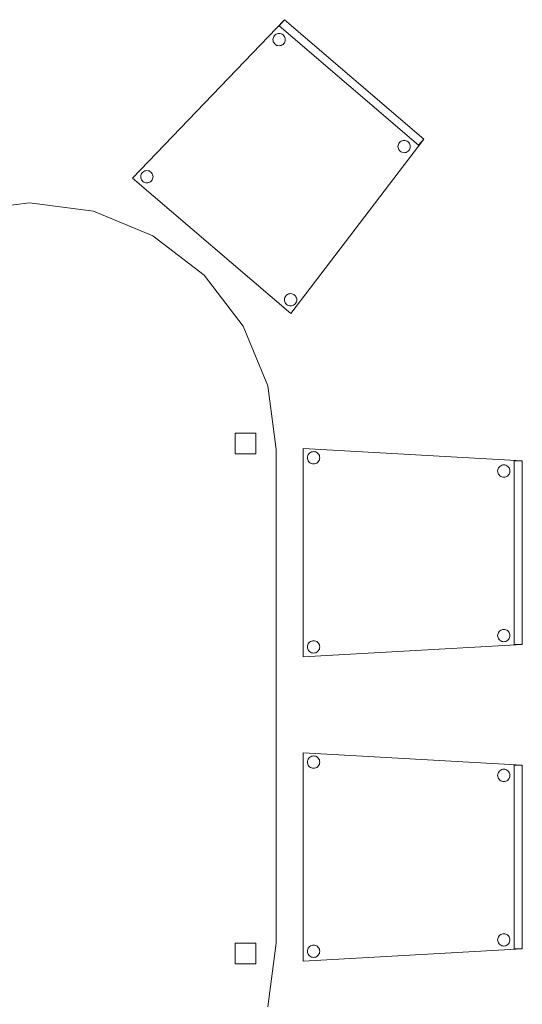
# Model space of a CAD drawing. Header units: metres. Extents: x 397.7 to 427.5, y 12.7 to 28.4.
# Tile 112 of 124: x 416.5 to 417.7, y 14.9 to 17.3. Entities that reach past the tile are written whole.
import ezdxf

# ---------------------------------------------------------------- set-up
doc = ezdxf.new("R2010")
doc.units = ezdxf.units.M
doc.layers.add('02_MOBILIARIO', color=7, linetype='Continuous', lineweight=18)
doc.layers.add('A-DETL-____-MBND', color=7, linetype='Continuous', lineweight=18)

# ---------------------------------------------------------------- blocks, each defined once
blk = doc.blocks.new('Family - Cadira confident_P2-152724-05_PCI_P2')
at = {"layer": 'A-DETL-____-MBND', "color": 253, "true_color": 0xaaaaaa}
for p, q in [((0, 0.3293), (0.369, 0.7145)), ((0.369, 0.7145), (0, 0.3293)), ((0.356, 0.6993), (0.369, 0.7145)), ((0.369, 0.7145), (0.356, 0.6993)), ((0.6953, 0.409), (0.356, 0.6993)), ((0.356, 0.6993), (0.6953, 0.409)), ((0.369, 0.7145), (0.7083, 0.4242)), ((0.7083, 0.4242), (0.369, 0.7145)), ((0.369, 0.7145), (0.7083, 0.4242)), ((0.7083, 0.4242), (0.369, 0.7145)), ((0.3416, 0.6687), (0.3423, 0.6712)), ((0.3423, 0.6712), (0.3416, 0.6687)), ((0.3423, 0.6712), (0.3435, 0.6736)), ((0.3435, 0.6736), (0.3423, 0.6712)), ((0.3435, 0.6736), (0.345, 0.6757)), ((0.345, 0.6757), (0.3435, 0.6736)), ((0.345, 0.6757), (0.3468, 0.6775)), ((0.3468, 0.6775), (0.345, 0.6757)), ((0.3468, 0.6775), (0.349, 0.679)), ((0.349, 0.679), (0.3468, 0.6775)), ((0.349, 0.679), (0.3513, 0.6801)), ((0.3513, 0.6801), (0.349, 0.679)), ((0.3513, 0.6801), (0.3539, 0.6807)), ((0.3539, 0.6807), (0.3513, 0.6801)), ((0.3539, 0.6807), (0.3565, 0.6809)), ((0.3565, 0.6809), (0.3539, 0.6807)), ((0.3565, 0.6809), (0.3591, 0.6807)), ((0.3591, 0.6807), (0.3565, 0.6809)), ((0.3591, 0.6807), (0.3616, 0.68)), ((0.3616, 0.68), (0.3591, 0.6807)), ((0.3616, 0.68), (0.3639, 0.6789)), ((0.3639, 0.6789), (0.3616, 0.68)), ((0.3639, 0.6789), (0.366, 0.6773)), ((0.366, 0.6773), (0.3639, 0.6789)), ((0.366, 0.6773), (0.3679, 0.6755)), ((0.3679, 0.6755), (0.366, 0.6773)), ((0.3679, 0.6755), (0.3693, 0.6733)), ((0.3693, 0.6733), (0.3679, 0.6755)), ((0.3693, 0.6733), (0.3704, 0.671)), ((0.3704, 0.671), (0.3693, 0.6733)), ((0.3704, 0.671), (0.3711, 0.6685)), ((0.3711, 0.6685), (0.3704, 0.671)), ((0.3414, 0.6661), (0.3416, 0.6687)), ((0.3416, 0.6687), (0.3414, 0.6661)), ((0.3416, 0.6635), (0.3414, 0.6661)), ((0.3414, 0.6661), (0.3416, 0.6635)), ((0.3422, 0.661), (0.3416, 0.6635)), ((0.3416, 0.6635), (0.3422, 0.661)), ((0.3433, 0.6587), (0.3422, 0.661)), ((0.3422, 0.661), (0.3433, 0.6587)), ((0.3448, 0.6565), (0.3433, 0.6587)), ((0.3433, 0.6587), (0.3448, 0.6565)), ((0.3466, 0.6546), (0.3448, 0.6565)), ((0.3448, 0.6565), (0.3466, 0.6546)), ((0.3487, 0.6531), (0.3466, 0.6546)), ((0.3466, 0.6546), (0.3487, 0.6531)), ((0.3511, 0.652), (0.3487, 0.6531)), ((0.3487, 0.6531), (0.3511, 0.652)), ((0.3536, 0.6513), (0.3511, 0.652)), ((0.3511, 0.652), (0.3536, 0.6513)), ((0.3562, 0.6511), (0.3536, 0.6513)), ((0.3536, 0.6513), (0.3562, 0.6511)), ((0.3588, 0.6513), (0.3562, 0.6511)), ((0.3562, 0.6511), (0.3588, 0.6513)), ((0.3613, 0.6519), (0.3588, 0.6513)), ((0.3588, 0.6513), (0.3613, 0.6519)), ((0.3637, 0.653), (0.3613, 0.6519)), ((0.3613, 0.6519), (0.3637, 0.653)), ((0.3658, 0.6545), (0.3637, 0.653)), ((0.3637, 0.653), (0.3658, 0.6545)), ((0.3677, 0.6563), (0.3658, 0.6545)), ((0.3658, 0.6545), (0.3677, 0.6563)), ((0.3692, 0.6584), (0.3677, 0.6563)), ((0.3677, 0.6563), (0.3692, 0.6584)), ((0.3703, 0.6608), (0.3692, 0.6584)), ((0.3692, 0.6584), (0.3703, 0.6608)), ((0.371, 0.6633), (0.3703, 0.6608)), ((0.3703, 0.6608), (0.371, 0.6633)), ((0.3713, 0.6659), (0.371, 0.6633)), ((0.371, 0.6633), (0.3713, 0.6659)), ((0.3711, 0.6685), (0.3713, 0.6659)), ((0.3713, 0.6659), (0.3711, 0.6685)), ((0.7083, 0.4242), (0.3849, 0)), ((0.3849, 0), (0.7083, 0.4242)), ((0.6453, 0.4061), (0.6456, 0.4087)), ((0.6456, 0.4087), (0.6453, 0.4061)), ((0.6456, 0.4087), (0.6463, 0.4112)), ((0.6463, 0.4112), (0.6456, 0.4087)), ((0.6463, 0.4112), (0.6474, 0.4136)), ((0.6474, 0.4136), (0.6463, 0.4112)), ((0.6474, 0.4136), (0.6489, 0.4157)), ((0.6489, 0.4157), (0.6474, 0.4136)), ((0.6489, 0.4157), (0.6508, 0.4175)), ((0.6508, 0.4175), (0.6489, 0.4157)), ((0.6508, 0.4175), (0.6529, 0.419)), ((0.6529, 0.419), (0.6508, 0.4175)), ((0.6529, 0.419), (0.6553, 0.4201)), ((0.6553, 0.4201), (0.6529, 0.419)), ((0.6553, 0.4201), (0.6578, 0.4207)), ((0.6578, 0.4207), (0.6553, 0.4201)), ((0.6578, 0.4207), (0.6604, 0.4209)), ((0.6604, 0.4209), (0.6578, 0.4207)), ((0.6604, 0.4209), (0.663, 0.4207)), ((0.663, 0.4207), (0.6604, 0.4209)), ((0.663, 0.4207), (0.6655, 0.42)), ((0.6655, 0.42), (0.663, 0.4207)), ((0.6655, 0.42), (0.6679, 0.4188)), ((0.6679, 0.4188), (0.6655, 0.42)), ((0.6679, 0.4188), (0.67, 0.4173)), ((0.67, 0.4173), (0.6679, 0.4188)), ((0.67, 0.4173), (0.6718, 0.4155)), ((0.6718, 0.4155), (0.67, 0.4173)), ((0.6718, 0.4155), (0.6733, 0.4133)), ((0.6733, 0.4133), (0.6718, 0.4155)), ((0.6733, 0.4133), (0.6744, 0.4109)), ((0.6744, 0.4109), (0.6733, 0.4133)), ((0.6744, 0.4109), (0.675, 0.4084)), ((0.675, 0.4084), (0.6744, 0.4109)), ((0.675, 0.4084), (0.6752, 0.4058)), ((0.6752, 0.4058), (0.675, 0.4084)), ((0.7083, 0.4242), (0.6953, 0.409)), ((0.6953, 0.409), (0.7083, 0.4242)), ((0.6455, 0.4035), (0.6453, 0.4061)), ((0.6453, 0.4061), (0.6455, 0.4035)), ((0.6462, 0.401), (0.6455, 0.4035)), ((0.6455, 0.4035), (0.6462, 0.401)), ((0.6473, 0.3986), (0.6462, 0.401)), ((0.6462, 0.401), (0.6473, 0.3986)), ((0.6487, 0.3965), (0.6473, 0.3986)), ((0.6473, 0.3986), (0.6487, 0.3965)), ((0.6506, 0.3946), (0.6487, 0.3965)), ((0.6487, 0.3965), (0.6506, 0.3946)), ((0.6527, 0.3931), (0.6506, 0.3946)), ((0.6506, 0.3946), (0.6527, 0.3931)), ((0.655, 0.392), (0.6527, 0.3931)), ((0.6527, 0.3931), (0.655, 0.392)), ((0.6575, 0.3913), (0.655, 0.392)), ((0.655, 0.392), (0.6575, 0.3913)), ((0.6601, 0.391), (0.6575, 0.3913)), ((0.6575, 0.3913), (0.6601, 0.391)), ((0.6627, 0.3912), (0.6601, 0.391)), ((0.6601, 0.391), (0.6627, 0.3912)), ((0.6652, 0.3919), (0.6627, 0.3912)), ((0.6627, 0.3912), (0.6652, 0.3919)), ((0.6676, 0.393), (0.6652, 0.3919)), ((0.6652, 0.3919), (0.6676, 0.393)), ((0.6698, 0.3944), (0.6676, 0.393)), ((0.6676, 0.393), (0.6698, 0.3944)), ((0.6716, 0.3963), (0.6698, 0.3944)), ((0.6698, 0.3944), (0.6716, 0.3963)), ((0.6731, 0.3984), (0.6716, 0.3963)), ((0.6716, 0.3963), (0.6731, 0.3984)), ((0.6743, 0.4007), (0.6731, 0.3984)), ((0.6731, 0.3984), (0.6743, 0.4007)), ((0.675, 0.4032), (0.6743, 0.4007)), ((0.6743, 0.4007), (0.675, 0.4032)), ((0.6752, 0.4058), (0.675, 0.4032)), ((0.675, 0.4032), (0.6752, 0.4058)), ((0.0198, 0.3327), (0.02, 0.3353)), ((0.02, 0.3353), (0.0198, 0.3327)), ((0.02, 0.3353), (0.0207, 0.3378)), ((0.0207, 0.3378), (0.02, 0.3353)), ((0.0207, 0.3378), (0.0219, 0.3402)), ((0.0219, 0.3402), (0.0207, 0.3378)), ((0.0219, 0.3402), (0.0234, 0.3423)), ((0.0234, 0.3423), (0.0219, 0.3402)), ((0.0234, 0.3423), (0.0252, 0.3441)), ((0.0252, 0.3441), (0.0234, 0.3423)), ((0.0252, 0.3441), (0.0274, 0.3456)), ((0.0274, 0.3456), (0.0252, 0.3441)), ((0.0274, 0.3456), (0.0297, 0.3467)), ((0.0297, 0.3467), (0.0274, 0.3456)), ((0.0297, 0.3467), (0.0323, 0.3473)), ((0.0323, 0.3473), (0.0297, 0.3467)), ((0.0323, 0.3473), (0.0349, 0.3475)), ((0.0349, 0.3475), (0.0323, 0.3473)), ((0.0349, 0.3475), (0.0375, 0.3473)), ((0.0375, 0.3473), (0.0349, 0.3475)), ((0.0375, 0.3473), (0.04, 0.3466)), ((0.04, 0.3466), (0.0375, 0.3473)), ((0.04, 0.3466), (0.0423, 0.3455)), ((0.0423, 0.3455), (0.04, 0.3466)), ((0.0423, 0.3455), (0.0444, 0.3439)), ((0.0444, 0.3439), (0.0423, 0.3455)), ((0.0444, 0.3439), (0.0463, 0.3421)), ((0.0463, 0.3421), (0.0444, 0.3439)), ((0.0463, 0.3421), (0.0477, 0.3399)), ((0.0477, 0.3399), (0.0463, 0.3421)), ((0.0477, 0.3399), (0.0488, 0.3376)), ((0.0488, 0.3376), (0.0477, 0.3399)), ((0.0488, 0.3376), (0.0495, 0.335)), ((0.0495, 0.335), (0.0488, 0.3376)), ((0.3849, 0), (0, 0.3293)), ((0, 0.3293), (0.3849, 0)), ((0.02, 0.3301), (0.0198, 0.3327)), ((0.0198, 0.3327), (0.02, 0.3301)), ((0.0206, 0.3276), (0.02, 0.3301)), ((0.02, 0.3301), (0.0206, 0.3276)), ((0.0217, 0.3252), (0.0206, 0.3276)), ((0.0206, 0.3276), (0.0217, 0.3252)), ((0.0232, 0.3231), (0.0217, 0.3252)), ((0.0217, 0.3252), (0.0232, 0.3231)), ((0.025, 0.3212), (0.0232, 0.3231)), ((0.0232, 0.3231), (0.025, 0.3212)), ((0.0271, 0.3197), (0.025, 0.3212)), ((0.025, 0.3212), (0.0271, 0.3197)), ((0.0295, 0.3186), (0.0271, 0.3197)), ((0.0271, 0.3197), (0.0295, 0.3186)), ((0.032, 0.3179), (0.0295, 0.3186)), ((0.0295, 0.3186), (0.032, 0.3179)), ((0.0346, 0.3177), (0.032, 0.3179)), ((0.032, 0.3179), (0.0346, 0.3177)), ((0.0372, 0.3179), (0.0346, 0.3177)), ((0.0346, 0.3177), (0.0372, 0.3179)), ((0.0397, 0.3185), (0.0372, 0.3179)), ((0.0372, 0.3179), (0.0397, 0.3185)), ((0.0421, 0.3196), (0.0397, 0.3185)), ((0.0397, 0.3185), (0.0421, 0.3196)), ((0.0442, 0.3211), (0.0421, 0.3196)), ((0.0421, 0.3196), (0.0442, 0.3211)), ((0.0461, 0.3229), (0.0442, 0.3211)), ((0.0442, 0.3211), (0.0461, 0.3229)), ((0.0476, 0.325), (0.0461, 0.3229)), ((0.0461, 0.3229), (0.0476, 0.325)), ((0.0487, 0.3273), (0.0476, 0.325)), ((0.0476, 0.325), (0.0487, 0.3273)), ((0.0494, 0.3299), (0.0487, 0.3273)), ((0.0487, 0.3273), (0.0494, 0.3299)), ((0.0497, 0.3324), (0.0494, 0.3299)), ((0.0494, 0.3299), (0.0497, 0.3324)), ((0.0495, 0.335), (0.0497, 0.3324)), ((0.0497, 0.3324), (0.0495, 0.335)), ((0.3793, 0.0476), (0.3818, 0.0483)), ((0.3818, 0.0483), (0.3793, 0.0476)), ((0.3818, 0.0483), (0.3844, 0.0485)), ((0.3844, 0.0485), (0.3818, 0.0483)), ((0.3844, 0.0485), (0.387, 0.0482)), ((0.387, 0.0482), (0.3844, 0.0485)), ((0.387, 0.0482), (0.3895, 0.0475)), ((0.3895, 0.0475), (0.387, 0.0482)), ((0.3693, 0.0337), (0.3696, 0.0363)), ((0.3696, 0.0363), (0.3693, 0.0337)), ((0.3695, 0.0311), (0.3693, 0.0337)), ((0.3693, 0.0337), (0.3695, 0.0311)), ((0.3702, 0.0286), (0.3695, 0.0311)), ((0.3695, 0.0311), (0.3702, 0.0286)), ((0.3696, 0.0363), (0.3703, 0.0388)), ((0.3703, 0.0388), (0.3696, 0.0363)), ((0.3713, 0.0262), (0.3702, 0.0286)), ((0.3702, 0.0286), (0.3713, 0.0262)), ((0.3703, 0.0388), (0.3714, 0.0412)), ((0.3714, 0.0412), (0.3703, 0.0388)), ((0.3727, 0.0241), (0.3713, 0.0262)), ((0.3713, 0.0262), (0.3727, 0.0241)), ((0.3714, 0.0412), (0.3729, 0.0433)), ((0.3729, 0.0433), (0.3714, 0.0412)), ((0.3746, 0.0222), (0.3727, 0.0241)), ((0.3727, 0.0241), (0.3746, 0.0222)), ((0.3729, 0.0433), (0.3748, 0.0451)), ((0.3748, 0.0451), (0.3729, 0.0433)), ((0.3748, 0.0451), (0.3769, 0.0466)), ((0.3769, 0.0466), (0.3748, 0.0451)), ((0.3769, 0.0466), (0.3793, 0.0476)), ((0.3793, 0.0476), (0.3769, 0.0466)), ((0.3895, 0.0475), (0.3919, 0.0464)), ((0.3919, 0.0464), (0.3895, 0.0475)), ((0.3919, 0.0464), (0.394, 0.0449)), ((0.394, 0.0449), (0.3919, 0.0464)), ((0.394, 0.0449), (0.3958, 0.0431)), ((0.3958, 0.0431), (0.394, 0.0449)), ((0.3971, 0.026), (0.3956, 0.0238)), ((0.3956, 0.0238), (0.3971, 0.026)), ((0.3958, 0.0431), (0.3973, 0.0409)), ((0.3973, 0.0409), (0.3958, 0.0431)), ((0.3983, 0.0283), (0.3971, 0.026)), ((0.3971, 0.026), (0.3983, 0.0283)), ((0.3973, 0.0409), (0.3984, 0.0385)), ((0.3984, 0.0385), (0.3973, 0.0409)), ((0.399, 0.0308), (0.3983, 0.0283)), ((0.3983, 0.0283), (0.399, 0.0308)), ((0.3984, 0.0385), (0.399, 0.036)), ((0.399, 0.036), (0.3984, 0.0385)), ((0.399, 0.036), (0.3992, 0.0334)), ((0.3992, 0.0334), (0.399, 0.036)), ((0.3992, 0.0334), (0.399, 0.0308)), ((0.399, 0.0308), (0.3992, 0.0334)), ((0.3767, 0.0207), (0.3746, 0.0222)), ((0.3746, 0.0222), (0.3767, 0.0207)), ((0.379, 0.0196), (0.3767, 0.0207)), ((0.3767, 0.0207), (0.379, 0.0196)), ((0.3815, 0.0189), (0.379, 0.0196)), ((0.379, 0.0196), (0.3815, 0.0189)), ((0.3841, 0.0186), (0.3815, 0.0189)), ((0.3815, 0.0189), (0.3841, 0.0186)), ((0.3867, 0.0188), (0.3841, 0.0186)), ((0.3841, 0.0186), (0.3867, 0.0188)), ((0.3892, 0.0195), (0.3867, 0.0188)), ((0.3867, 0.0188), (0.3892, 0.0195)), ((0.3916, 0.0206), (0.3892, 0.0195)), ((0.3892, 0.0195), (0.3916, 0.0206)), ((0.3938, 0.022), (0.3916, 0.0206)), ((0.3916, 0.0206), (0.3938, 0.022)), ((0.3956, 0.0238), (0.3938, 0.022)), ((0.3938, 0.022), (0.3956, 0.0238))]:
    blk.add_line(p, q, dxfattribs=at)
blk = doc.blocks.new('Family - Cadira confident_P2-153059-05_PCI_P2')
at = {"layer": 'A-DETL-____-MBND', "color": 253, "true_color": 0xaaaaaa}
for p, q in [((0, 0.5065), (0.5326, 0.4765)), ((0, 0), (0, 0.5065)), ((0.5326, 0.4765), (0, 0.5065)), ((0, 0.5065), (0, 0)), ((0.0102, 0.4842), (0.0104, 0.4868)), ((0.0104, 0.4868), (0.0102, 0.4842)), ((0.0104, 0.4816), (0.0102, 0.4842)), ((0.0102, 0.4842), (0.0104, 0.4816)), ((0.0104, 0.4868), (0.0111, 0.4893)), ((0.0111, 0.4893), (0.0104, 0.4868)), ((0.0111, 0.4791), (0.0104, 0.4816)), ((0.0104, 0.4816), (0.0111, 0.4791)), ((0.0111, 0.4893), (0.0122, 0.4917)), ((0.0122, 0.4917), (0.0111, 0.4893)), ((0.0122, 0.4768), (0.0111, 0.4791)), ((0.0111, 0.4791), (0.0122, 0.4768)), ((0.0122, 0.4917), (0.0137, 0.4938)), ((0.0137, 0.4938), (0.0122, 0.4917)), ((0.0137, 0.4938), (0.0155, 0.4957)), ((0.0155, 0.4957), (0.0137, 0.4938)), ((0.0155, 0.4957), (0.0176, 0.4972)), ((0.0176, 0.4972), (0.0155, 0.4957)), ((0.0176, 0.4972), (0.02, 0.4983)), ((0.02, 0.4983), (0.0176, 0.4972)), ((0.02, 0.4983), (0.0225, 0.4989)), ((0.0225, 0.4989), (0.02, 0.4983)), ((0.0225, 0.4989), (0.0251, 0.4992)), ((0.0251, 0.4992), (0.0225, 0.4989)), ((0.0251, 0.4992), (0.0277, 0.4989)), ((0.0277, 0.4989), (0.0251, 0.4992)), ((0.0277, 0.4989), (0.0302, 0.4983)), ((0.0302, 0.4983), (0.0277, 0.4989)), ((0.0302, 0.4983), (0.0326, 0.4972)), ((0.0326, 0.4972), (0.0302, 0.4983)), ((0.0326, 0.4972), (0.0347, 0.4957)), ((0.0347, 0.4957), (0.0326, 0.4972)), ((0.0347, 0.4957), (0.0365, 0.4938)), ((0.0365, 0.4938), (0.0347, 0.4957)), ((0.0365, 0.4938), (0.038, 0.4917)), ((0.038, 0.4917), (0.0365, 0.4938)), ((0.038, 0.4917), (0.0391, 0.4893)), ((0.0391, 0.4893), (0.038, 0.4917)), ((0.0391, 0.4791), (0.038, 0.4768)), ((0.038, 0.4768), (0.0391, 0.4791)), ((0.0391, 0.4893), (0.0398, 0.4868)), ((0.0398, 0.4868), (0.0391, 0.4893)), ((0.0398, 0.4816), (0.0391, 0.4791)), ((0.0391, 0.4791), (0.0398, 0.4816)), ((0.0398, 0.4868), (0.04, 0.4842)), ((0.04, 0.4842), (0.0398, 0.4868)), ((0.04, 0.4842), (0.0398, 0.4816)), ((0.0398, 0.4816), (0.04, 0.4842)), ((0.0137, 0.4746), (0.0122, 0.4768)), ((0.0122, 0.4768), (0.0137, 0.4746)), ((0.0155, 0.4728), (0.0137, 0.4746)), ((0.0137, 0.4746), (0.0155, 0.4728)), ((0.0176, 0.4713), (0.0155, 0.4728)), ((0.0155, 0.4728), (0.0176, 0.4713)), ((0.02, 0.4702), (0.0176, 0.4713)), ((0.0176, 0.4713), (0.02, 0.4702)), ((0.0225, 0.4695), (0.02, 0.4702)), ((0.02, 0.4702), (0.0225, 0.4695)), ((0.0251, 0.4693), (0.0225, 0.4695)), ((0.0225, 0.4695), (0.0251, 0.4693)), ((0.0277, 0.4695), (0.0251, 0.4693)), ((0.0251, 0.4693), (0.0277, 0.4695)), ((0.0302, 0.4702), (0.0277, 0.4695)), ((0.0277, 0.4695), (0.0302, 0.4702)), ((0.0326, 0.4713), (0.0302, 0.4702)), ((0.0302, 0.4702), (0.0326, 0.4713)), ((0.0347, 0.4728), (0.0326, 0.4713)), ((0.0326, 0.4713), (0.0347, 0.4728)), ((0.0365, 0.4746), (0.0347, 0.4728)), ((0.0347, 0.4728), (0.0365, 0.4746)), ((0.038, 0.4768), (0.0365, 0.4746)), ((0.0365, 0.4746), (0.038, 0.4768)), ((0.4728, 0.4545), (0.4735, 0.457)), ((0.4735, 0.457), (0.4728, 0.4545)), ((0.4735, 0.457), (0.4746, 0.4593)), ((0.4746, 0.4593), (0.4735, 0.457)), ((0.4746, 0.4593), (0.4761, 0.4615)), ((0.4761, 0.4615), (0.4746, 0.4593)), ((0.4761, 0.4615), (0.4779, 0.4633)), ((0.4779, 0.4633), (0.4761, 0.4615)), ((0.4779, 0.4633), (0.48, 0.4648)), ((0.48, 0.4648), (0.4779, 0.4633)), ((0.48, 0.4648), (0.4824, 0.4659)), ((0.4824, 0.4659), (0.48, 0.4648)), ((0.4824, 0.4659), (0.4849, 0.4666)), ((0.4849, 0.4666), (0.4824, 0.4659)), ((0.4849, 0.4666), (0.4875, 0.4668)), ((0.4875, 0.4668), (0.4849, 0.4666)), ((0.4875, 0.4668), (0.4901, 0.4666)), ((0.4901, 0.4666), (0.4875, 0.4668)), ((0.4901, 0.4666), (0.4926, 0.4659)), ((0.4926, 0.4659), (0.4901, 0.4666)), ((0.4926, 0.4659), (0.495, 0.4648)), ((0.495, 0.4648), (0.4926, 0.4659)), ((0.495, 0.4648), (0.4971, 0.4633)), ((0.4971, 0.4633), (0.495, 0.4648)), ((0.4971, 0.4633), (0.4989, 0.4615)), ((0.4989, 0.4615), (0.4971, 0.4633)), ((0.4989, 0.4615), (0.5004, 0.4593)), ((0.5004, 0.4593), (0.4989, 0.4615)), ((0.5004, 0.4593), (0.5015, 0.457)), ((0.5015, 0.457), (0.5004, 0.4593)), ((0.5015, 0.457), (0.5022, 0.4545)), ((0.5022, 0.4545), (0.5015, 0.457)), ((0.5126, 0.03), (0.5126, 0.4765)), ((0.5126, 0.4765), (0.5326, 0.4765)), ((0.5126, 0.4765), (0.5126, 0.03)), ((0.5326, 0.4765), (0.5126, 0.4765)), ((0.5326, 0.4765), (0.5326, 0.03)), ((0.5326, 0.03), (0.5326, 0.4765)), ((0.5326, 0.4765), (0.5326, 0.03)), ((0.5326, 0.03), (0.5326, 0.4765)), ((0.4726, 0.4519), (0.4728, 0.4545)), ((0.4728, 0.4545), (0.4726, 0.4519)), ((0.4728, 0.4493), (0.4726, 0.4519)), ((0.4726, 0.4519), (0.4728, 0.4493)), ((0.4735, 0.4468), (0.4728, 0.4493)), ((0.4728, 0.4493), (0.4735, 0.4468)), ((0.4746, 0.4444), (0.4735, 0.4468)), ((0.4735, 0.4468), (0.4746, 0.4444)), ((0.4761, 0.4423), (0.4746, 0.4444)), ((0.4746, 0.4444), (0.4761, 0.4423)), ((0.4779, 0.4404), (0.4761, 0.4423)), ((0.4761, 0.4423), (0.4779, 0.4404)), ((0.48, 0.4389), (0.4779, 0.4404)), ((0.4779, 0.4404), (0.48, 0.4389)), ((0.4824, 0.4378), (0.48, 0.4389)), ((0.48, 0.4389), (0.4824, 0.4378)), ((0.4849, 0.4372), (0.4824, 0.4378)), ((0.4824, 0.4378), (0.4849, 0.4372)), ((0.4875, 0.4369), (0.4849, 0.4372)), ((0.4849, 0.4372), (0.4875, 0.4369)), ((0.4901, 0.4372), (0.4875, 0.4369)), ((0.4875, 0.4369), (0.4901, 0.4372)), ((0.4926, 0.4378), (0.4901, 0.4372)), ((0.4901, 0.4372), (0.4926, 0.4378)), ((0.495, 0.4389), (0.4926, 0.4378)), ((0.4926, 0.4378), (0.495, 0.4389)), ((0.4971, 0.4404), (0.495, 0.4389)), ((0.495, 0.4389), (0.4971, 0.4404)), ((0.4989, 0.4423), (0.4971, 0.4404)), ((0.4971, 0.4404), (0.4989, 0.4423)), ((0.5004, 0.4444), (0.4989, 0.4423)), ((0.4989, 0.4423), (0.5004, 0.4444)), ((0.5015, 0.4468), (0.5004, 0.4444)), ((0.5004, 0.4444), (0.5015, 0.4468)), ((0.5022, 0.4493), (0.5015, 0.4468)), ((0.5015, 0.4468), (0.5022, 0.4493)), ((0.5022, 0.4545), (0.5024, 0.4519)), ((0.5024, 0.4519), (0.5022, 0.4545)), ((0.5024, 0.4519), (0.5022, 0.4493)), ((0.5022, 0.4493), (0.5024, 0.4519)), ((0.4726, 0.0519), (0.4728, 0.0545)), ((0.4728, 0.0545), (0.4726, 0.0519)), ((0.4728, 0.0493), (0.4726, 0.0519)), ((0.4726, 0.0519), (0.4728, 0.0493)), ((0.4728, 0.0545), (0.4735, 0.057)), ((0.4735, 0.057), (0.4728, 0.0545)), ((0.4735, 0.0468), (0.4728, 0.0493)), ((0.4728, 0.0493), (0.4735, 0.0468)), ((0.4735, 0.057), (0.4746, 0.0593)), ((0.4746, 0.0593), (0.4735, 0.057)), ((0.4746, 0.0593), (0.4761, 0.0615)), ((0.4761, 0.0615), (0.4746, 0.0593)), ((0.4761, 0.0615), (0.4779, 0.0633)), ((0.4779, 0.0633), (0.4761, 0.0615)), ((0.4779, 0.0633), (0.48, 0.0648)), ((0.48, 0.0648), (0.4779, 0.0633)), ((0.48, 0.0648), (0.4824, 0.0659)), ((0.4824, 0.0659), (0.48, 0.0648)), ((0.4824, 0.0659), (0.4849, 0.0666)), ((0.4849, 0.0666), (0.4824, 0.0659)), ((0.4849, 0.0666), (0.4875, 0.0668)), ((0.4875, 0.0668), (0.4849, 0.0666)), ((0.4875, 0.0668), (0.4901, 0.0666)), ((0.4901, 0.0666), (0.4875, 0.0668)), ((0.4901, 0.0666), (0.4926, 0.0659)), ((0.4926, 0.0659), (0.4901, 0.0666)), ((0.4926, 0.0659), (0.495, 0.0648)), ((0.495, 0.0648), (0.4926, 0.0659)), ((0.495, 0.0648), (0.4971, 0.0633)), ((0.4971, 0.0633), (0.495, 0.0648)), ((0.4971, 0.0633), (0.4989, 0.0615)), ((0.4989, 0.0615), (0.4971, 0.0633)), ((0.4989, 0.0615), (0.5004, 0.0593)), ((0.5004, 0.0593), (0.4989, 0.0615)), ((0.5004, 0.0593), (0.5015, 0.057)), ((0.5015, 0.057), (0.5004, 0.0593)), ((0.5015, 0.057), (0.5022, 0.0545)), ((0.5022, 0.0545), (0.5015, 0.057)), ((0.5022, 0.0493), (0.5015, 0.0468)), ((0.5015, 0.0468), (0.5022, 0.0493)), ((0.5022, 0.0545), (0.5024, 0.0519)), ((0.5024, 0.0519), (0.5022, 0.0545)), ((0.5024, 0.0519), (0.5022, 0.0493)), ((0.5022, 0.0493), (0.5024, 0.0519)), ((0.5326, 0.03), (0, 0)), ((0, 0), (0.5326, 0.03)), ((0.0102, 0.0242), (0.0104, 0.0268)), ((0.0104, 0.0268), (0.0102, 0.0242)), ((0.0104, 0.0216), (0.0102, 0.0242)), ((0.0102, 0.0242), (0.0104, 0.0216)), ((0.0104, 0.0268), (0.0111, 0.0293)), ((0.0111, 0.0293), (0.0104, 0.0268)), ((0.0111, 0.0293), (0.0122, 0.0317)), ((0.0122, 0.0317), (0.0111, 0.0293)), ((0.0122, 0.0317), (0.0137, 0.0338)), ((0.0137, 0.0338), (0.0122, 0.0317)), ((0.0137, 0.0338), (0.0155, 0.0357)), ((0.0155, 0.0357), (0.0137, 0.0338)), ((0.0155, 0.0357), (0.0176, 0.0372)), ((0.0176, 0.0372), (0.0155, 0.0357)), ((0.0176, 0.0372), (0.02, 0.0383)), ((0.02, 0.0383), (0.0176, 0.0372)), ((0.02, 0.0383), (0.0225, 0.0389)), ((0.0225, 0.0389), (0.02, 0.0383)), ((0.0225, 0.0389), (0.0251, 0.0392)), ((0.0251, 0.0392), (0.0225, 0.0389)), ((0.0251, 0.0392), (0.0277, 0.0389)), ((0.0277, 0.0389), (0.0251, 0.0392)), ((0.0277, 0.0389), (0.0302, 0.0383)), ((0.0302, 0.0383), (0.0277, 0.0389)), ((0.0302, 0.0383), (0.0326, 0.0372)), ((0.0326, 0.0372), (0.0302, 0.0383)), ((0.0326, 0.0372), (0.0347, 0.0357)), ((0.0347, 0.0357), (0.0326, 0.0372)), ((0.0347, 0.0357), (0.0365, 0.0338)), ((0.0365, 0.0338), (0.0347, 0.0357)), ((0.0365, 0.0338), (0.038, 0.0317)), ((0.038, 0.0317), (0.0365, 0.0338)), ((0.038, 0.0317), (0.0391, 0.0293)), ((0.0391, 0.0293), (0.038, 0.0317)), ((0.0391, 0.0293), (0.0398, 0.0268)), ((0.0398, 0.0268), (0.0391, 0.0293)), ((0.0398, 0.0268), (0.04, 0.0242)), ((0.04, 0.0242), (0.0398, 0.0268)), ((0.04, 0.0242), (0.0398, 0.0216)), ((0.0398, 0.0216), (0.04, 0.0242)), ((0.4746, 0.0444), (0.4735, 0.0468)), ((0.4735, 0.0468), (0.4746, 0.0444)), ((0.4761, 0.0423), (0.4746, 0.0444)), ((0.4746, 0.0444), (0.4761, 0.0423)), ((0.4779, 0.0404), (0.4761, 0.0423)), ((0.4761, 0.0423), (0.4779, 0.0404)), ((0.48, 0.0389), (0.4779, 0.0404)), ((0.4779, 0.0404), (0.48, 0.0389)), ((0.4824, 0.0378), (0.48, 0.0389)), ((0.48, 0.0389), (0.4824, 0.0378)), ((0.4849, 0.0372), (0.4824, 0.0378)), ((0.4824, 0.0378), (0.4849, 0.0372)), ((0.4875, 0.0369), (0.4849, 0.0372)), ((0.4849, 0.0372), (0.4875, 0.0369)), ((0.4901, 0.0372), (0.4875, 0.0369)), ((0.4875, 0.0369), (0.4901, 0.0372)), ((0.4926, 0.0378), (0.4901, 0.0372)), ((0.4901, 0.0372), (0.4926, 0.0378)), ((0.495, 0.0389), (0.4926, 0.0378)), ((0.4926, 0.0378), (0.495, 0.0389)), ((0.4971, 0.0404), (0.495, 0.0389)), ((0.495, 0.0389), (0.4971, 0.0404)), ((0.4989, 0.0423), (0.4971, 0.0404)), ((0.4971, 0.0404), (0.4989, 0.0423)), ((0.5004, 0.0444), (0.4989, 0.0423)), ((0.4989, 0.0423), (0.5004, 0.0444)), ((0.5015, 0.0468), (0.5004, 0.0444)), ((0.5004, 0.0444), (0.5015, 0.0468)), ((0.5326, 0.03), (0.5126, 0.03)), ((0.5126, 0.03), (0.5326, 0.03)), ((0.0111, 0.0191), (0.0104, 0.0216)), ((0.0104, 0.0216), (0.0111, 0.0191)), ((0.0122, 0.0168), (0.0111, 0.0191)), ((0.0111, 0.0191), (0.0122, 0.0168)), ((0.0137, 0.0146), (0.0122, 0.0168)), ((0.0122, 0.0168), (0.0137, 0.0146)), ((0.0155, 0.0128), (0.0137, 0.0146)), ((0.0137, 0.0146), (0.0155, 0.0128)), ((0.0176, 0.0113), (0.0155, 0.0128)), ((0.0155, 0.0128), (0.0176, 0.0113)), ((0.02, 0.0102), (0.0176, 0.0113)), ((0.0176, 0.0113), (0.02, 0.0102)), ((0.0225, 0.0095), (0.02, 0.0102)), ((0.02, 0.0102), (0.0225, 0.0095)), ((0.0251, 0.0093), (0.0225, 0.0095)), ((0.0225, 0.0095), (0.0251, 0.0093)), ((0.0277, 0.0095), (0.0251, 0.0093)), ((0.0251, 0.0093), (0.0277, 0.0095)), ((0.0302, 0.0102), (0.0277, 0.0095)), ((0.0277, 0.0095), (0.0302, 0.0102)), ((0.0326, 0.0113), (0.0302, 0.0102)), ((0.0302, 0.0102), (0.0326, 0.0113)), ((0.0347, 0.0128), (0.0326, 0.0113)), ((0.0326, 0.0113), (0.0347, 0.0128)), ((0.0365, 0.0146), (0.0347, 0.0128)), ((0.0347, 0.0128), (0.0365, 0.0146)), ((0.038, 0.0168), (0.0365, 0.0146)), ((0.0365, 0.0146), (0.038, 0.0168)), ((0.0391, 0.0191), (0.038, 0.0168)), ((0.038, 0.0168), (0.0391, 0.0191)), ((0.0398, 0.0216), (0.0391, 0.0191)), ((0.0391, 0.0191), (0.0398, 0.0216))]:
    blk.add_line(p, q, dxfattribs=at)
blk = doc.blocks.new('Family - Cadira confident_P2-153186-05_PCI_P2')
at = {"layer": 'A-DETL-____-MBND', "color": 253, "true_color": 0xaaaaaa}
for p, q in [((0, 0.5065), (0.5326, 0.4765)), ((0, 0), (0, 0.5065)), ((0.5326, 0.4765), (0, 0.5065)), ((0, 0.5065), (0, 0)), ((0.0102, 0.4842), (0.0104, 0.4868)), ((0.0104, 0.4868), (0.0102, 0.4842)), ((0.0104, 0.4816), (0.0102, 0.4842)), ((0.0102, 0.4842), (0.0104, 0.4816)), ((0.0104, 0.4868), (0.0111, 0.4893)), ((0.0111, 0.4893), (0.0104, 0.4868)), ((0.0111, 0.4791), (0.0104, 0.4816)), ((0.0104, 0.4816), (0.0111, 0.4791)), ((0.0111, 0.4893), (0.0122, 0.4917)), ((0.0122, 0.4917), (0.0111, 0.4893)), ((0.0122, 0.4768), (0.0111, 0.4791)), ((0.0111, 0.4791), (0.0122, 0.4768)), ((0.0122, 0.4917), (0.0137, 0.4938)), ((0.0137, 0.4938), (0.0122, 0.4917)), ((0.0137, 0.4938), (0.0155, 0.4957)), ((0.0155, 0.4957), (0.0137, 0.4938)), ((0.0155, 0.4957), (0.0176, 0.4972)), ((0.0176, 0.4972), (0.0155, 0.4957)), ((0.0176, 0.4972), (0.02, 0.4983)), ((0.02, 0.4983), (0.0176, 0.4972)), ((0.02, 0.4983), (0.0225, 0.4989)), ((0.0225, 0.4989), (0.02, 0.4983)), ((0.0225, 0.4989), (0.0251, 0.4992)), ((0.0251, 0.4992), (0.0225, 0.4989)), ((0.0251, 0.4992), (0.0277, 0.4989)), ((0.0277, 0.4989), (0.0251, 0.4992)), ((0.0277, 0.4989), (0.0302, 0.4983)), ((0.0302, 0.4983), (0.0277, 0.4989)), ((0.0302, 0.4983), (0.0326, 0.4972)), ((0.0326, 0.4972), (0.0302, 0.4983)), ((0.0326, 0.4972), (0.0347, 0.4957)), ((0.0347, 0.4957), (0.0326, 0.4972)), ((0.0347, 0.4957), (0.0365, 0.4938)), ((0.0365, 0.4938), (0.0347, 0.4957)), ((0.0365, 0.4938), (0.038, 0.4917)), ((0.038, 0.4917), (0.0365, 0.4938)), ((0.038, 0.4917), (0.0391, 0.4893)), ((0.0391, 0.4893), (0.038, 0.4917)), ((0.0391, 0.4791), (0.038, 0.4768)), ((0.038, 0.4768), (0.0391, 0.4791)), ((0.0391, 0.4893), (0.0398, 0.4868)), ((0.0398, 0.4868), (0.0391, 0.4893)), ((0.0398, 0.4816), (0.0391, 0.4791)), ((0.0391, 0.4791), (0.0398, 0.4816)), ((0.0398, 0.4868), (0.04, 0.4842)), ((0.04, 0.4842), (0.0398, 0.4868)), ((0.04, 0.4842), (0.0398, 0.4816)), ((0.0398, 0.4816), (0.04, 0.4842)), ((0.0137, 0.4746), (0.0122, 0.4768)), ((0.0122, 0.4768), (0.0137, 0.4746)), ((0.0155, 0.4728), (0.0137, 0.4746)), ((0.0137, 0.4746), (0.0155, 0.4728)), ((0.0176, 0.4713), (0.0155, 0.4728)), ((0.0155, 0.4728), (0.0176, 0.4713)), ((0.02, 0.4702), (0.0176, 0.4713)), ((0.0176, 0.4713), (0.02, 0.4702)), ((0.0225, 0.4695), (0.02, 0.4702)), ((0.02, 0.4702), (0.0225, 0.4695)), ((0.0251, 0.4693), (0.0225, 0.4695)), ((0.0225, 0.4695), (0.0251, 0.4693)), ((0.0277, 0.4695), (0.0251, 0.4693)), ((0.0251, 0.4693), (0.0277, 0.4695)), ((0.0302, 0.4702), (0.0277, 0.4695)), ((0.0277, 0.4695), (0.0302, 0.4702)), ((0.0326, 0.4713), (0.0302, 0.4702)), ((0.0302, 0.4702), (0.0326, 0.4713)), ((0.0347, 0.4728), (0.0326, 0.4713)), ((0.0326, 0.4713), (0.0347, 0.4728)), ((0.0365, 0.4746), (0.0347, 0.4728)), ((0.0347, 0.4728), (0.0365, 0.4746)), ((0.038, 0.4768), (0.0365, 0.4746)), ((0.0365, 0.4746), (0.038, 0.4768)), ((0.4728, 0.4545), (0.4735, 0.457)), ((0.4735, 0.457), (0.4728, 0.4545)), ((0.4735, 0.457), (0.4746, 0.4593)), ((0.4746, 0.4593), (0.4735, 0.457)), ((0.4746, 0.4593), (0.4761, 0.4615)), ((0.4761, 0.4615), (0.4746, 0.4593)), ((0.4761, 0.4615), (0.4779, 0.4633)), ((0.4779, 0.4633), (0.4761, 0.4615)), ((0.4779, 0.4633), (0.48, 0.4648)), ((0.48, 0.4648), (0.4779, 0.4633)), ((0.48, 0.4648), (0.4824, 0.4659)), ((0.4824, 0.4659), (0.48, 0.4648)), ((0.4824, 0.4659), (0.4849, 0.4666)), ((0.4849, 0.4666), (0.4824, 0.4659)), ((0.4849, 0.4666), (0.4875, 0.4668)), ((0.4875, 0.4668), (0.4849, 0.4666)), ((0.4875, 0.4668), (0.4901, 0.4666)), ((0.4901, 0.4666), (0.4875, 0.4668)), ((0.4901, 0.4666), (0.4926, 0.4659)), ((0.4926, 0.4659), (0.4901, 0.4666)), ((0.4926, 0.4659), (0.495, 0.4648)), ((0.495, 0.4648), (0.4926, 0.4659)), ((0.495, 0.4648), (0.4971, 0.4633)), ((0.4971, 0.4633), (0.495, 0.4648)), ((0.4971, 0.4633), (0.4989, 0.4615)), ((0.4989, 0.4615), (0.4971, 0.4633)), ((0.4989, 0.4615), (0.5004, 0.4593)), ((0.5004, 0.4593), (0.4989, 0.4615)), ((0.5004, 0.4593), (0.5015, 0.457)), ((0.5015, 0.457), (0.5004, 0.4593)), ((0.5015, 0.457), (0.5022, 0.4545)), ((0.5022, 0.4545), (0.5015, 0.457)), ((0.5126, 0.03), (0.5126, 0.4765)), ((0.5126, 0.4765), (0.5326, 0.4765)), ((0.5126, 0.4765), (0.5126, 0.03)), ((0.5326, 0.4765), (0.5126, 0.4765)), ((0.5326, 0.4765), (0.5326, 0.03)), ((0.5326, 0.03), (0.5326, 0.4765)), ((0.5326, 0.4765), (0.5326, 0.03)), ((0.5326, 0.03), (0.5326, 0.4765)), ((0.4726, 0.4519), (0.4728, 0.4545)), ((0.4728, 0.4545), (0.4726, 0.4519)), ((0.4728, 0.4493), (0.4726, 0.4519)), ((0.4726, 0.4519), (0.4728, 0.4493)), ((0.4735, 0.4468), (0.4728, 0.4493)), ((0.4728, 0.4493), (0.4735, 0.4468)), ((0.4746, 0.4444), (0.4735, 0.4468)), ((0.4735, 0.4468), (0.4746, 0.4444)), ((0.4761, 0.4423), (0.4746, 0.4444)), ((0.4746, 0.4444), (0.4761, 0.4423)), ((0.4779, 0.4404), (0.4761, 0.4423)), ((0.4761, 0.4423), (0.4779, 0.4404)), ((0.48, 0.4389), (0.4779, 0.4404)), ((0.4779, 0.4404), (0.48, 0.4389)), ((0.4824, 0.4378), (0.48, 0.4389)), ((0.48, 0.4389), (0.4824, 0.4378)), ((0.4849, 0.4372), (0.4824, 0.4378)), ((0.4824, 0.4378), (0.4849, 0.4372)), ((0.4875, 0.4369), (0.4849, 0.4372)), ((0.4849, 0.4372), (0.4875, 0.4369)), ((0.4901, 0.4372), (0.4875, 0.4369)), ((0.4875, 0.4369), (0.4901, 0.4372)), ((0.4926, 0.4378), (0.4901, 0.4372)), ((0.4901, 0.4372), (0.4926, 0.4378)), ((0.495, 0.4389), (0.4926, 0.4378)), ((0.4926, 0.4378), (0.495, 0.4389)), ((0.4971, 0.4404), (0.495, 0.4389)), ((0.495, 0.4389), (0.4971, 0.4404)), ((0.4989, 0.4423), (0.4971, 0.4404)), ((0.4971, 0.4404), (0.4989, 0.4423)), ((0.5004, 0.4444), (0.4989, 0.4423)), ((0.4989, 0.4423), (0.5004, 0.4444)), ((0.5015, 0.4468), (0.5004, 0.4444)), ((0.5004, 0.4444), (0.5015, 0.4468)), ((0.5022, 0.4493), (0.5015, 0.4468)), ((0.5015, 0.4468), (0.5022, 0.4493)), ((0.5022, 0.4545), (0.5024, 0.4519)), ((0.5024, 0.4519), (0.5022, 0.4545)), ((0.5024, 0.4519), (0.5022, 0.4493)), ((0.5022, 0.4493), (0.5024, 0.4519)), ((0.4726, 0.0519), (0.4728, 0.0545)), ((0.4728, 0.0545), (0.4726, 0.0519)), ((0.4728, 0.0493), (0.4726, 0.0519)), ((0.4726, 0.0519), (0.4728, 0.0493)), ((0.4728, 0.0545), (0.4735, 0.057)), ((0.4735, 0.057), (0.4728, 0.0545)), ((0.4735, 0.0468), (0.4728, 0.0493)), ((0.4728, 0.0493), (0.4735, 0.0468)), ((0.4735, 0.057), (0.4746, 0.0593)), ((0.4746, 0.0593), (0.4735, 0.057)), ((0.4746, 0.0593), (0.4761, 0.0615)), ((0.4761, 0.0615), (0.4746, 0.0593)), ((0.4761, 0.0615), (0.4779, 0.0633)), ((0.4779, 0.0633), (0.4761, 0.0615)), ((0.4779, 0.0633), (0.48, 0.0648)), ((0.48, 0.0648), (0.4779, 0.0633)), ((0.48, 0.0648), (0.4824, 0.0659)), ((0.4824, 0.0659), (0.48, 0.0648)), ((0.4824, 0.0659), (0.4849, 0.0666)), ((0.4849, 0.0666), (0.4824, 0.0659)), ((0.4849, 0.0666), (0.4875, 0.0668)), ((0.4875, 0.0668), (0.4849, 0.0666)), ((0.4875, 0.0668), (0.4901, 0.0666)), ((0.4901, 0.0666), (0.4875, 0.0668)), ((0.4901, 0.0666), (0.4926, 0.0659)), ((0.4926, 0.0659), (0.4901, 0.0666)), ((0.4926, 0.0659), (0.495, 0.0648)), ((0.495, 0.0648), (0.4926, 0.0659)), ((0.495, 0.0648), (0.4971, 0.0633)), ((0.4971, 0.0633), (0.495, 0.0648)), ((0.4971, 0.0633), (0.4989, 0.0615)), ((0.4989, 0.0615), (0.4971, 0.0633)), ((0.4989, 0.0615), (0.5004, 0.0593)), ((0.5004, 0.0593), (0.4989, 0.0615)), ((0.5004, 0.0593), (0.5015, 0.057)), ((0.5015, 0.057), (0.5004, 0.0593)), ((0.5015, 0.057), (0.5022, 0.0545)), ((0.5022, 0.0545), (0.5015, 0.057)), ((0.5022, 0.0493), (0.5015, 0.0468)), ((0.5015, 0.0468), (0.5022, 0.0493)), ((0.5022, 0.0545), (0.5024, 0.0519)), ((0.5024, 0.0519), (0.5022, 0.0545)), ((0.5024, 0.0519), (0.5022, 0.0493)), ((0.5022, 0.0493), (0.5024, 0.0519)), ((0.5326, 0.03), (0, 0)), ((0, 0), (0.5326, 0.03)), ((0.0102, 0.0242), (0.0104, 0.0268)), ((0.0104, 0.0268), (0.0102, 0.0242)), ((0.0104, 0.0216), (0.0102, 0.0242)), ((0.0102, 0.0242), (0.0104, 0.0216)), ((0.0104, 0.0268), (0.0111, 0.0293)), ((0.0111, 0.0293), (0.0104, 0.0268)), ((0.0111, 0.0293), (0.0122, 0.0317)), ((0.0122, 0.0317), (0.0111, 0.0293)), ((0.0122, 0.0317), (0.0137, 0.0338)), ((0.0137, 0.0338), (0.0122, 0.0317)), ((0.0137, 0.0338), (0.0155, 0.0357)), ((0.0155, 0.0357), (0.0137, 0.0338)), ((0.0155, 0.0357), (0.0176, 0.0372)), ((0.0176, 0.0372), (0.0155, 0.0357)), ((0.0176, 0.0372), (0.02, 0.0383)), ((0.02, 0.0383), (0.0176, 0.0372)), ((0.02, 0.0383), (0.0225, 0.0389)), ((0.0225, 0.0389), (0.02, 0.0383)), ((0.0225, 0.0389), (0.0251, 0.0392)), ((0.0251, 0.0392), (0.0225, 0.0389)), ((0.0251, 0.0392), (0.0277, 0.0389)), ((0.0277, 0.0389), (0.0251, 0.0392)), ((0.0277, 0.0389), (0.0302, 0.0383)), ((0.0302, 0.0383), (0.0277, 0.0389)), ((0.0302, 0.0383), (0.0326, 0.0372)), ((0.0326, 0.0372), (0.0302, 0.0383)), ((0.0326, 0.0372), (0.0347, 0.0357)), ((0.0347, 0.0357), (0.0326, 0.0372)), ((0.0347, 0.0357), (0.0365, 0.0338)), ((0.0365, 0.0338), (0.0347, 0.0357)), ((0.0365, 0.0338), (0.038, 0.0317)), ((0.038, 0.0317), (0.0365, 0.0338)), ((0.038, 0.0317), (0.0391, 0.0293)), ((0.0391, 0.0293), (0.038, 0.0317)), ((0.0391, 0.0293), (0.0398, 0.0268)), ((0.0398, 0.0268), (0.0391, 0.0293)), ((0.0398, 0.0268), (0.04, 0.0242)), ((0.04, 0.0242), (0.0398, 0.0268)), ((0.04, 0.0242), (0.0398, 0.0216)), ((0.0398, 0.0216), (0.04, 0.0242)), ((0.4746, 0.0444), (0.4735, 0.0468)), ((0.4735, 0.0468), (0.4746, 0.0444)), ((0.4761, 0.0423), (0.4746, 0.0444)), ((0.4746, 0.0444), (0.4761, 0.0423)), ((0.4779, 0.0404), (0.4761, 0.0423)), ((0.4761, 0.0423), (0.4779, 0.0404)), ((0.48, 0.0389), (0.4779, 0.0404)), ((0.4779, 0.0404), (0.48, 0.0389)), ((0.4824, 0.0378), (0.48, 0.0389)), ((0.48, 0.0389), (0.4824, 0.0378)), ((0.4849, 0.0372), (0.4824, 0.0378)), ((0.4824, 0.0378), (0.4849, 0.0372)), ((0.4875, 0.0369), (0.4849, 0.0372)), ((0.4849, 0.0372), (0.4875, 0.0369)), ((0.4901, 0.0372), (0.4875, 0.0369)), ((0.4875, 0.0369), (0.4901, 0.0372)), ((0.4926, 0.0378), (0.4901, 0.0372)), ((0.4901, 0.0372), (0.4926, 0.0378)), ((0.495, 0.0389), (0.4926, 0.0378)), ((0.4926, 0.0378), (0.495, 0.0389)), ((0.4971, 0.0404), (0.495, 0.0389)), ((0.495, 0.0389), (0.4971, 0.0404)), ((0.4989, 0.0423), (0.4971, 0.0404)), ((0.4971, 0.0404), (0.4989, 0.0423)), ((0.5004, 0.0444), (0.4989, 0.0423)), ((0.4989, 0.0423), (0.5004, 0.0444)), ((0.5015, 0.0468), (0.5004, 0.0444)), ((0.5004, 0.0444), (0.5015, 0.0468)), ((0.5326, 0.03), (0.5126, 0.03)), ((0.5126, 0.03), (0.5326, 0.03)), ((0.0111, 0.0191), (0.0104, 0.0216)), ((0.0104, 0.0216), (0.0111, 0.0191)), ((0.0122, 0.0168), (0.0111, 0.0191)), ((0.0111, 0.0191), (0.0122, 0.0168)), ((0.0137, 0.0146), (0.0122, 0.0168)), ((0.0122, 0.0168), (0.0137, 0.0146)), ((0.0155, 0.0128), (0.0137, 0.0146)), ((0.0137, 0.0146), (0.0155, 0.0128)), ((0.0176, 0.0113), (0.0155, 0.0128)), ((0.0155, 0.0128), (0.0176, 0.0113)), ((0.02, 0.0102), (0.0176, 0.0113)), ((0.0176, 0.0113), (0.02, 0.0102)), ((0.0225, 0.0095), (0.02, 0.0102)), ((0.02, 0.0102), (0.0225, 0.0095)), ((0.0251, 0.0093), (0.0225, 0.0095)), ((0.0225, 0.0095), (0.0251, 0.0093)), ((0.0277, 0.0095), (0.0251, 0.0093)), ((0.0251, 0.0093), (0.0277, 0.0095)), ((0.0302, 0.0102), (0.0277, 0.0095)), ((0.0277, 0.0095), (0.0302, 0.0102)), ((0.0326, 0.0113), (0.0302, 0.0102)), ((0.0302, 0.0102), (0.0326, 0.0113)), ((0.0347, 0.0128), (0.0326, 0.0113)), ((0.0326, 0.0113), (0.0347, 0.0128)), ((0.0365, 0.0146), (0.0347, 0.0128)), ((0.0347, 0.0128), (0.0365, 0.0146)), ((0.038, 0.0168), (0.0365, 0.0146)), ((0.0365, 0.0146), (0.038, 0.0168)), ((0.0391, 0.0191), (0.038, 0.0168)), ((0.038, 0.0168), (0.0391, 0.0191)), ((0.0398, 0.0216), (0.0391, 0.0191)), ((0.0391, 0.0191), (0.0398, 0.0216))]:
    blk.add_line(p, q, dxfattribs=at)
blk = doc.blocks.new('Family - Taula 240X120_P3-153350-05_PCI_P2')
at = {"layer": 'A-DETL-____-MBND', "color": 253, "true_color": 0xaaaaaa}
for p, q in [((0.4447, 2.3795), (0.5999, 2.3999)), ((0.5999, 2.3999), (0.4447, 2.3795)), ((0.5999, 2.3999), (0.7552, 2.3795)), ((0.7552, 2.3795), (0.5999, 2.3999)), ((0.7552, 2.3795), (0.8999, 2.3195)), ((0.8999, 2.3195), (0.7552, 2.3795)), ((0.8999, 2.3195), (1.0242, 2.2242)), ((1.0242, 2.2242), (0.8999, 2.3195)), ((1.0242, 2.2242), (1.1195, 2.0999)), ((1.1195, 2.0999), (1.0242, 2.2242)), ((1.1195, 2.0999), (1.1795, 1.9552)), ((1.1795, 1.9552), (1.1195, 2.0999)), ((1.1795, 1.9552), (1.1999, 1.7999)), ((1.1999, 1.7999), (1.1795, 1.9552)), ((1.0999, 1.7899), (1.0999, 1.8399)), ((1.0999, 1.8399), (1.1499, 1.8399)), ((1.1499, 1.8399), (1.0999, 1.8399)), ((1.0999, 1.8399), (1.0999, 1.7899)), ((1.1499, 1.8399), (1.1499, 1.7899)), ((1.1499, 1.7899), (1.1499, 1.8399)), ((1.1999, 1.7999), (1.1999, 0.5999)), ((1.1999, 0.5999), (1.1999, 1.7999)), ((1.1499, 1.7899), (1.0999, 1.7899)), ((1.0999, 1.7899), (1.1499, 1.7899)), ((1.0999, 0.5499), (1.0999, 0.5999)), ((1.0999, 0.5999), (1.1499, 0.5999)), ((1.1499, 0.5999), (1.0999, 0.5999)), ((1.0999, 0.5999), (1.0999, 0.5499)), ((1.1499, 0.5999), (1.1499, 0.5499)), ((1.1499, 0.5499), (1.1499, 0.5999)), ((1.1999, 0.5999), (1.1795, 0.4447)), ((1.1795, 0.4447), (1.1999, 0.5999)), ((1.1499, 0.5499), (1.0999, 0.5499)), ((1.0999, 0.5499), (1.1499, 0.5499))]:
    blk.add_line(p, q, dxfattribs=at)
blk = doc.blocks.new('LONDR55-XX_ZZ-ARQ-CAA-M3D-Londres55_ifc-1-05_PCI_P2')
at = {"layer": '02_MOBILIARIO', "color": 253, "lineweight": 18, "true_color": 0xaaaaaa}
for name, p in [('Family - Cadira confident_P2-152724-05_PCI_P2', (416.7726, 16.6136)), ('Family - Taula 240X120_P3-153350-05_PCI_P2', (415.9221, 14.483)), ('Family - Cadira confident_P2-153059-05_PCI_P2', (417.1876, 15.7788)), ('Family - Cadira confident_P2-153186-05_PCI_P2', (417.1876, 15.0388))]:
    blk.add_blockref(name, p, dxfattribs=at)

msp = doc.modelspace()

# ---------------------------------------------------------------- block references
at = {"lineweight": 5}
msp.add_blockref('LONDR55-XX_ZZ-ARQ-CAA-M3D-Londres55_ifc-1-05_PCI_P2', (0, 0), dxfattribs=at)

doc.saveas('drawing.dxf')
